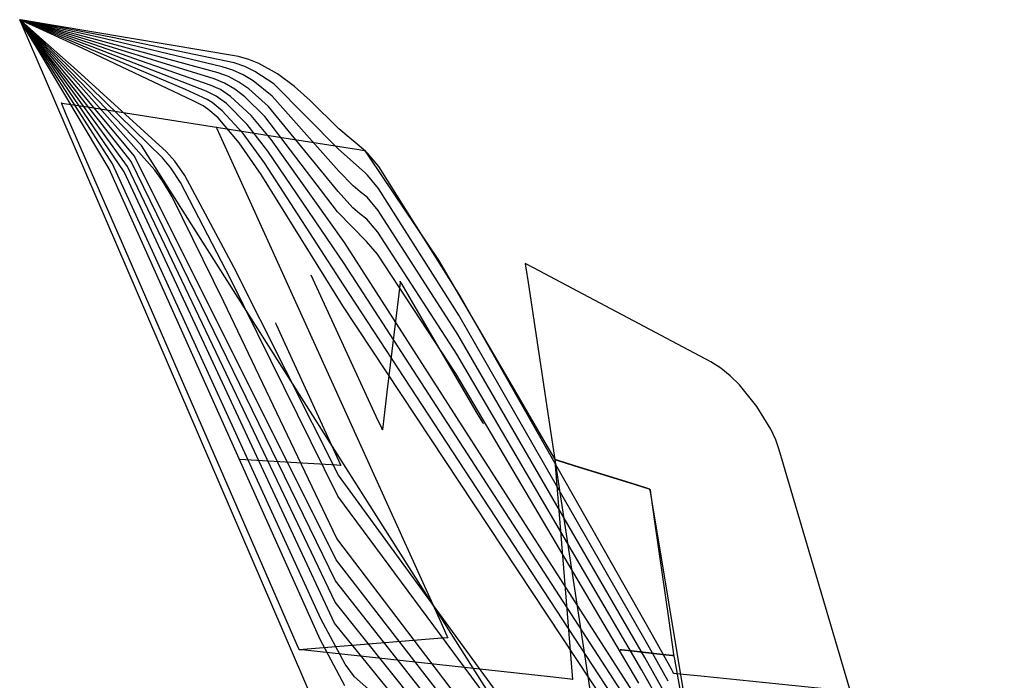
# Model space of a CAD drawing. Extents: x -3.57 to 3.57, y -2.08 to 2.06.
# Tile 172 of 219: x 0.65 to 0.8, y 0.67 to 0.76. Entities that reach past the tile are written whole.
import ezdxf

# ---------------------------------------------------------------- set-up
doc = ezdxf.new("R2010")
doc.units = 0

msp = doc.modelspace()

# ---------------------------------------------------------------- linework, layer by layer
at = {"layer": 'Layer 1', "color": 7, "linetype": 'CONTINUOUS'}
for p, q in [((0.651498, 0.764984), (0.651496, 0.764984)), ((0.651496, 0.764984), (0.651496, 0.764984)), ((0.651496, 0.764984), (0.651496, 0.764984)), ((0.651496, 0.764984), (0.651496, 0.764984)), ((0.651496, 0.764984), (0.651496, 0.764984)), ((0.651496, 0.764984), (0.651496, 0.764984)), ((0.651496, 0.764984), (0.651497, 0.764983)), ((0.651498, 0.764984), (0.651496, 0.764984)), ((0.651496, 0.764984), (0.651496, 0.764984)), ((0.651496, 0.764984), (0.651496, 0.764984)), ((0.651496, 0.764984), (0.651496, 0.764984)), ((0.651496, 0.764984), (0.651496, 0.764984)), ((0.651496, 0.764984), (0.651496, 0.764984)), ((0.651496, 0.764984), (0.651496, 0.764983)), ((0.651498, 0.764984), (0.651496, 0.764984)), ((0.651496, 0.764984), (0.651496, 0.764984)), ((0.651496, 0.764984), (0.651496, 0.764984)), ((0.651496, 0.764984), (0.651496, 0.764984)), ((0.651496, 0.764984), (0.651496, 0.764984)), ((0.651496, 0.764984), (0.651496, 0.764984)), ((0.651496, 0.764984), (0.651496, 0.764983)), ((0.651498, 0.764984), (0.651496, 0.764984)), ((0.651496, 0.764984), (0.651496, 0.764984)), ((0.651496, 0.764984), (0.651496, 0.764984)), ((0.651496, 0.764984), (0.651496, 0.764984)), ((0.651496, 0.764984), (0.651496, 0.764984)), ((0.651496, 0.764984), (0.651496, 0.764984)), ((0.651496, 0.764984), (0.651496, 0.764983)), ((0.651498, 0.764984), (0.651496, 0.764984)), ((0.651496, 0.764984), (0.651496, 0.764984)), ((0.651496, 0.764984), (0.651496, 0.764984)), ((0.651496, 0.764984), (0.651496, 0.764984)), ((0.651496, 0.764984), (0.651496, 0.764984)), ((0.651496, 0.764984), (0.651496, 0.764984)), ((0.651496, 0.764984), (0.651496, 0.764983)), ((0.651498, 0.764984), (0.651496, 0.764984)), ((0.651496, 0.764984), (0.651496, 0.764984)), ((0.651496, 0.764984), (0.651496, 0.764984)), ((0.651496, 0.764984), (0.651496, 0.764984)), ((0.651496, 0.764984), (0.651496, 0.764984)), ((0.651496, 0.764984), (0.651496, 0.764984)), ((0.651496, 0.764984), (0.651496, 0.764983)), ((0.651498, 0.764984), (0.651496, 0.764984)), ((0.651496, 0.764984), (0.651496, 0.764984)), ((0.651496, 0.764984), (0.651496, 0.764984)), ((0.651496, 0.764984), (0.651496, 0.764984)), ((0.651496, 0.764984), (0.651496, 0.764984)), ((0.651496, 0.764984), (0.651496, 0.764984)), ((0.651496, 0.764984), (0.651496, 0.764983)), ((0.651498, 0.764984), (0.651496, 0.764984)), ((0.651496, 0.764984), (0.651496, 0.764984)), ((0.651496, 0.764984), (0.651496, 0.764984)), ((0.651496, 0.764984), (0.651496, 0.764984)), ((0.651496, 0.764984), (0.651496, 0.764984)), ((0.651496, 0.764984), (0.651496, 0.764984)), ((0.651496, 0.764984), (0.651496, 0.764983)), ((0.651498, 0.764984), (0.651496, 0.764984)), ((0.651496, 0.764984), (0.651496, 0.764984)), ((0.651496, 0.764984), (0.651496, 0.764984)), ((0.651496, 0.764984), (0.651496, 0.764984)), ((0.651496, 0.764984), (0.651496, 0.764984)), ((0.651496, 0.764984), (0.651496, 0.764984)), ((0.651496, 0.764984), (0.651496, 0.764983)), ((0.651497, 0.764983), (0.651496, 0.764984)), ((0.651496, 0.764984), (0.651496, 0.764984)), ((0.651496, 0.764984), (0.651496, 0.764984)), ((0.651496, 0.764984), (0.651496, 0.764984)), ((0.651496, 0.764984), (0.651496, 0.764984)), ((0.651496, 0.764984), (0.651496, 0.764984)), ((0.651496, 0.764984), (0.651496, 0.764983)), ((0.651497, 0.764983), (0.651496, 0.764984)), ((0.651496, 0.764984), (0.651496, 0.764984)), ((0.651496, 0.764984), (0.651496, 0.764984)), ((0.651496, 0.764984), (0.651496, 0.764984)), ((0.651496, 0.764984), (0.651496, 0.764984)), ((0.651496, 0.764984), (0.651496, 0.764984)), ((0.651496, 0.764984), (0.651496, 0.764983)), ((0.651497, 0.764983), (0.651496, 0.764984)), ((0.651496, 0.764984), (0.651496, 0.764984)), ((0.651496, 0.764984), (0.651496, 0.764984)), ((0.651496, 0.764984), (0.651496, 0.764984)), ((0.651496, 0.764984), (0.651496, 0.764984)), ((0.651496, 0.764984), (0.651496, 0.764984)), ((0.651496, 0.764984), (0.651496, 0.764983)), ((0.651497, 0.764983), (0.651496, 0.764984)), ((0.651496, 0.764984), (0.651496, 0.764984)), ((0.651496, 0.764984), (0.651496, 0.764984)), ((0.651496, 0.764984), (0.651496, 0.764984)), ((0.651496, 0.764984), (0.651496, 0.764984)), ((0.651496, 0.764984), (0.651496, 0.764984)), ((0.651496, 0.764984), (0.651496, 0.764983)), ((0.651497, 0.764983), (0.651496, 0.764984)), ((0.651496, 0.764984), (0.651496, 0.764984)), ((0.651496, 0.764984), (0.651496, 0.764984)), ((0.651496, 0.764984), (0.651496, 0.764984)), ((0.651496, 0.764984), (0.651496, 0.764984)), ((0.651496, 0.764984), (0.651496, 0.764984)), ((0.651496, 0.764984), (0.651496, 0.764983)), ((0.651497, 0.764983), (0.651496, 0.764984)), ((0.651496, 0.764984), (0.651496, 0.764984)), ((0.651496, 0.764984), (0.651496, 0.764984)), ((0.651496, 0.764984), (0.651496, 0.764984)), ((0.651496, 0.764984), (0.651496, 0.764984)), ((0.651496, 0.764984), (0.651496, 0.764984)), ((0.651496, 0.764984), (0.651496, 0.764983)), ((0.651497, 0.764983), (0.651496, 0.764984)), ((0.651496, 0.764984), (0.651496, 0.764984)), ((0.651496, 0.764984), (0.651496, 0.764984)), ((0.651496, 0.764984), (0.651496, 0.764984)), ((0.651496, 0.764984), (0.651496, 0.764984)), ((0.651496, 0.764984), (0.651496, 0.764984)), ((0.651496, 0.764984), (0.651496, 0.764983)), ((0.651497, 0.764983), (0.651496, 0.764984)), ((0.651496, 0.764984), (0.651496, 0.764984)), ((0.651496, 0.764984), (0.651496, 0.764984)), ((0.651496, 0.764984), (0.651496, 0.764984)), ((0.651496, 0.764984), (0.651496, 0.764984)), ((0.651496, 0.764984), (0.651496, 0.764984)), ((0.651496, 0.764984), (0.651496, 0.764983)), ((0.651497, 0.764983), (0.651496, 0.764984)), ((0.651496, 0.764984), (0.651496, 0.764984)), ((0.651496, 0.764984), (0.651496, 0.764984)), ((0.651496, 0.764984), (0.651496, 0.764984)), ((0.651496, 0.764984), (0.651496, 0.764984)), ((0.651496, 0.764984), (0.651496, 0.764984)), ((0.651496, 0.764984), (0.651496, 0.764983)), ((0.651497, 0.764983), (0.651496, 0.764984)), ((0.651496, 0.764984), (0.651496, 0.764984)), ((0.651496, 0.764984), (0.651496, 0.764984)), ((0.651496, 0.764984), (0.651496, 0.764984)), ((0.651496, 0.764984), (0.651496, 0.764984)), ((0.651496, 0.764984), (0.651496, 0.764984)), ((0.651496, 0.764984), (0.651497, 0.764983)), ((0.651496, 0.764983), (0.651498, 0.76498)), ((0.651496, 0.764983), (0.651498, 0.76498)), ((0.651496, 0.764983), (0.651498, 0.76498)), ((0.651496, 0.764983), (0.651498, 0.76498)), ((0.651496, 0.764983), (0.651498, 0.76498)), ((0.651496, 0.764983), (0.651498, 0.76498)), ((0.651496, 0.764983), (0.651498, 0.76498)), ((0.651496, 0.764983), (0.651498, 0.76498)), ((0.651496, 0.764983), (0.651498, 0.76498)), ((0.651496, 0.764983), (0.651498, 0.76498)), ((0.651496, 0.764983), (0.651498, 0.76498)), ((0.651496, 0.764983), (0.651498, 0.76498)), ((0.651496, 0.764983), (0.651498, 0.76498)), ((0.651496, 0.764983), (0.651498, 0.76498)), ((0.651496, 0.764983), (0.651498, 0.76498)), ((0.651496, 0.764983), (0.651498, 0.76498)), ((0.651496, 0.764983), (0.651498, 0.76498)), ((0.651497, 0.764983), (0.651498, 0.76498)), ((0.651504, 0.764977), (0.651497, 0.764983)), ((0.651504, 0.764977), (0.651497, 0.764983)), ((0.651503, 0.764977), (0.651497, 0.764983)), ((0.651503, 0.764976), (0.651497, 0.764983)), ((0.651503, 0.764976), (0.651497, 0.764983)), ((0.651503, 0.764976), (0.651497, 0.764983)), ((0.651503, 0.764975), (0.651497, 0.764983)), ((0.651502, 0.764975), (0.651497, 0.764983)), ((0.651502, 0.764975), (0.651497, 0.764983)), ((0.651502, 0.764975), (0.651497, 0.764983)), ((0.651497, 0.764983), (0.651498, 0.76498)), ((0.651507, 0.764983), (0.651498, 0.764984)), ((0.651507, 0.764982), (0.651498, 0.764984)), ((0.651507, 0.764982), (0.651498, 0.764984)), ((0.651506, 0.764982), (0.651498, 0.764984)), ((0.651506, 0.764981), (0.651498, 0.764984)), ((0.651506, 0.764981), (0.651498, 0.764984)), ((0.651506, 0.764981), (0.651498, 0.764984)), ((0.651506, 0.76498), (0.651498, 0.764984)), ((0.651505, 0.76498), (0.651498, 0.764984)), ((0.651498, 0.76498), (0.651504, 0.764966)), ((0.651498, 0.76498), (0.651504, 0.764966)), ((0.651498, 0.76498), (0.651504, 0.764966)), ((0.651498, 0.76498), (0.651504, 0.764966)), ((0.651498, 0.76498), (0.651504, 0.764966)), ((0.651498, 0.76498), (0.651504, 0.764966)), ((0.651498, 0.76498), (0.651504, 0.764966)), ((0.651498, 0.76498), (0.651504, 0.764966)), ((0.651498, 0.76498), (0.651504, 0.764966)), ((0.651498, 0.76498), (0.651504, 0.764966)), ((0.651498, 0.76498), (0.651504, 0.764966)), ((0.651498, 0.76498), (0.651504, 0.764966)), ((0.651498, 0.76498), (0.651504, 0.764966)), ((0.651498, 0.76498), (0.651504, 0.764966)), ((0.651498, 0.76498), (0.651504, 0.764966)), ((0.651498, 0.76498), (0.651504, 0.764966)), ((0.651498, 0.76498), (0.651504, 0.764966)), ((0.651498, 0.76498), (0.651504, 0.764966)), ((0.651498, 0.76498), (0.651504, 0.764966)), ((0.651527, 0.76494), (0.651502, 0.764975)), ((0.651526, 0.764938), (0.651502, 0.764975)), ((0.651525, 0.764937), (0.651502, 0.764975)), ((0.651532, 0.764948), (0.651503, 0.764977)), ((0.651531, 0.764946), (0.651503, 0.764976)), ((0.65153, 0.764944), (0.651503, 0.764976)), ((0.651529, 0.764943), (0.651503, 0.764976)), ((0.651528, 0.764941), (0.651503, 0.764975)), ((0.651534, 0.764951), (0.651504, 0.764977)), ((0.651533, 0.764949), (0.651504, 0.764977)), ((0.651504, 0.764966), (0.651566, 0.764822)), ((0.651504, 0.764966), (0.651566, 0.764823)), ((0.651504, 0.764966), (0.651566, 0.764823)), ((0.651504, 0.764966), (0.651566, 0.764823)), ((0.651504, 0.764966), (0.651566, 0.764823)), ((0.651504, 0.764966), (0.651566, 0.764823)), ((0.651504, 0.764966), (0.651566, 0.764823)), ((0.651504, 0.764966), (0.651566, 0.764823)), ((0.651504, 0.764966), (0.651566, 0.764823)), ((0.651504, 0.764966), (0.651566, 0.764823)), ((0.651504, 0.764966), (0.651566, 0.764823)), ((0.651504, 0.764966), (0.651566, 0.764823)), ((0.651504, 0.764966), (0.651566, 0.764823)), ((0.651504, 0.764966), (0.651566, 0.764823)), ((0.651504, 0.764966), (0.651566, 0.764823)), ((0.651504, 0.764966), (0.651566, 0.764823)), ((0.651504, 0.764966), (0.651566, 0.764823)), ((0.651504, 0.764966), (0.651566, 0.764823)), ((0.651504, 0.764966), (0.651566, 0.764822)), ((0.651542, 0.764963), (0.651505, 0.76498)), ((0.651547, 0.764971), (0.651506, 0.764982)), ((0.651546, 0.76497), (0.651506, 0.764981)), ((0.651545, 0.764968), (0.651506, 0.764981)), ((0.651544, 0.764966), (0.651506, 0.764981)), ((0.651543, 0.764965), (0.651506, 0.76498)), ((0.651624, 0.764965), (0.651507, 0.764983)), ((0.651622, 0.764961), (0.651507, 0.764982)), ((0.651548, 0.764973), (0.651507, 0.764982)), ((0.651622, 0.764778), (0.651525, 0.764937)), ((0.651627, 0.764784), (0.651526, 0.764938)), ((0.651631, 0.764791), (0.651527, 0.76494)), ((0.651636, 0.764798), (0.651528, 0.764941)), ((0.65164, 0.764805), (0.651529, 0.764943)), ((0.651644, 0.764812), (0.65153, 0.764944)), ((0.651648, 0.764818), (0.651531, 0.764946)), ((0.651653, 0.764825), (0.651532, 0.764948)), ((0.651657, 0.764832), (0.651533, 0.764949)), ((0.651661, 0.764839), (0.651534, 0.764951)), ((0.651951, 0.764777), (0.651542, 0.764963)), ((0.652772, 0.764458), (0.651543, 0.764965)), ((0.651704, 0.764907), (0.651544, 0.764966)), ((0.651708, 0.764914), (0.651545, 0.764968)), ((0.651712, 0.764921), (0.651546, 0.76497)), ((0.651717, 0.764928), (0.651547, 0.764971)), ((0.651721, 0.764935), (0.651548, 0.764973)), ((0.651566, 0.764823), (0.65187, 0.764118)), ((0.651566, 0.764823), (0.65187, 0.764118)), ((0.651566, 0.764823), (0.65187, 0.764118)), ((0.651566, 0.764823), (0.65187, 0.764118)), ((0.651566, 0.764823), (0.65187, 0.764118)), ((0.651566, 0.764823), (0.65187, 0.764118)), ((0.651566, 0.764823), (0.65187, 0.764118)), ((0.651566, 0.764823), (0.65187, 0.764118)), ((0.651566, 0.764823), (0.65187, 0.764118)), ((0.651566, 0.764823), (0.65187, 0.764118)), ((0.651566, 0.764823), (0.65187, 0.764118)), ((0.651566, 0.764823), (0.65187, 0.764118)), ((0.651566, 0.764823), (0.65187, 0.764118)), ((0.651566, 0.764823), (0.65187, 0.764118)), ((0.651566, 0.764823), (0.65187, 0.764118)), ((0.651566, 0.764823), (0.65187, 0.764118)), ((0.651566, 0.764823), (0.65187, 0.764118)), ((0.651566, 0.764822), (0.651871, 0.764115)), ((0.651566, 0.764822), (0.651871, 0.764115)), ((0.665491, 0.762311), (0.651622, 0.764961)), ((0.654426, 0.760176), (0.651622, 0.764778)), ((0.684507, 0.759442), (0.651624, 0.764965)), ((0.654528, 0.760332), (0.651627, 0.764784)), ((0.652043, 0.764202), (0.651631, 0.764791)), ((0.65206, 0.76423), (0.651636, 0.764798)), ((0.652077, 0.764257), (0.65164, 0.764805)), ((0.652095, 0.764285), (0.651644, 0.764812)), ((0.652112, 0.764313), (0.651648, 0.764818)), ((0.652129, 0.76434), (0.651653, 0.764825)), ((0.652147, 0.764368), (0.651657, 0.764832)), ((0.652164, 0.764396), (0.651661, 0.764839)), ((0.652337, 0.764672), (0.651704, 0.764907)), ((0.652354, 0.7647), (0.651708, 0.764914)), ((0.652372, 0.764727), (0.651712, 0.764921)), ((0.652389, 0.764755), (0.651717, 0.764928)), ((0.652406, 0.764783), (0.651721, 0.764935)), ((0.65187, 0.764118), (0.655197, 0.756398)), ((0.65187, 0.764118), (0.655197, 0.756398)), ((0.65187, 0.764118), (0.655197, 0.756398)), ((0.65187, 0.764118), (0.655197, 0.756398)), ((0.65187, 0.764118), (0.655197, 0.756398)), ((0.65187, 0.764118), (0.655197, 0.756398)), ((0.65187, 0.764118), (0.655197, 0.756398)), ((0.65187, 0.764118), (0.655197, 0.756398)), ((0.65187, 0.764118), (0.655197, 0.756398)), ((0.65187, 0.764118), (0.655197, 0.756398)), ((0.65187, 0.764118), (0.655197, 0.756398)), ((0.65187, 0.764118), (0.655197, 0.756398)), ((0.65187, 0.764118), (0.655197, 0.756398)), ((0.65187, 0.764118), (0.655197, 0.756398)), ((0.65187, 0.764118), (0.655197, 0.756398)), ((0.65187, 0.764118), (0.655197, 0.756398)), ((0.65187, 0.764118), (0.655197, 0.756398)), ((0.651871, 0.764115), (0.6552, 0.75639)), ((0.651871, 0.764115), (0.6552, 0.75639)), ((0.65388, 0.763897), (0.651951, 0.764777)), ((0.655835, 0.75875), (0.652043, 0.764202)), ((0.655973, 0.758969), (0.65206, 0.76423)), ((0.656113, 0.75919), (0.652077, 0.764257)), ((0.656251, 0.75941), (0.652095, 0.764285)), ((0.653836, 0.762429), (0.652112, 0.764313)), ((0.656528, 0.75985), (0.652129, 0.76434)), ((0.653968, 0.762639), (0.652147, 0.764368)), ((0.654034, 0.762745), (0.652164, 0.764396)), ((0.654693, 0.763795), (0.652337, 0.764672)), ((0.654759, 0.7639), (0.652354, 0.7647)), ((0.654825, 0.764005), (0.652372, 0.764727)), ((0.654891, 0.76411), (0.652389, 0.764755)), ((0.654957, 0.764216), (0.652406, 0.764783)), ((0.65904, 0.761855), (0.652772, 0.764458)), ((0.662909, 0.761602), (0.654825, 0.764005)), ((0.663136, 0.761962), (0.654891, 0.76411)), ((0.663364, 0.762321), (0.654957, 0.764216)), ((0.660927, 0.760659), (0.65388, 0.763897)), ((0.65995, 0.756929), (0.653968, 0.762639)), ((0.660178, 0.75729), (0.654034, 0.762745)), ((0.662453, 0.760883), (0.654693, 0.763795)), ((0.66268, 0.761243), (0.654759, 0.7639)), ((0.659496, 0.756211), (0.653836, 0.762429)), ((0.676525, 0.754418), (0.65904, 0.761855)), ((0.680264, 0.755118), (0.66268, 0.761243)), ((0.680863, 0.756035), (0.662909, 0.761602)), ((0.681462, 0.756953), (0.663136, 0.761962)), ((0.682062, 0.757871), (0.663364, 0.762321)), ((0.68389, 0.75848), (0.665491, 0.762311)), ((0.665006, 0.742482), (0.654426, 0.760176)), ((0.665484, 0.743217), (0.654528, 0.760332)), ((0.669863, 0.746003), (0.656528, 0.75985)), ((0.677699, 0.752746), (0.660927, 0.760659)), ((0.679665, 0.7542), (0.662453, 0.760883)), ((0.667268, 0.741986), (0.655835, 0.75875)), ((0.667787, 0.742788), (0.655973, 0.758969)), ((0.668306, 0.743592), (0.656113, 0.75919)), ((0.668825, 0.744395), (0.656251, 0.75941)), ((0.685461, 0.757912), (0.68389, 0.75848)), ((0.686088, 0.758969), (0.684507, 0.759442)), ((0.687595, 0.758357), (0.686088, 0.758969)), ((0.690406, 0.756792), (0.687595, 0.758357)), ((0.673075, 0.7441), (0.65995, 0.756929)), ((0.673674, 0.745022), (0.660178, 0.75729)), ((0.68304, 0.75639), (0.681462, 0.756953)), ((0.683664, 0.757372), (0.682062, 0.757871)), ((0.685215, 0.756658), (0.683664, 0.757372)), ((0.686726, 0.755748), (0.685215, 0.756658)), ((0.686975, 0.757174), (0.685461, 0.757912)), ((0.68984, 0.755281), (0.686975, 0.757174)), ((0.692981, 0.754886), (0.690406, 0.756792)), ((0.655197, 0.756398), (0.697344, 0.65851)), ((0.655197, 0.756398), (0.697344, 0.65851)), ((0.655197, 0.756398), (0.697344, 0.65851)), ((0.655197, 0.756398), (0.697344, 0.65851)), ((0.655197, 0.756398), (0.697344, 0.65851)), ((0.655197, 0.756398), (0.697344, 0.65851)), ((0.655197, 0.756398), (0.697344, 0.65851)), ((0.655197, 0.756398), (0.697344, 0.65851)), ((0.655197, 0.756398), (0.697344, 0.65851)), ((0.655197, 0.756398), (0.697344, 0.65851)), ((0.655197, 0.756398), (0.697344, 0.65851)), ((0.655197, 0.756398), (0.697344, 0.65851)), ((0.655197, 0.756398), (0.697344, 0.65851)), ((0.655197, 0.756398), (0.697344, 0.65851)), ((0.655197, 0.756398), (0.697344, 0.65851)), ((0.655197, 0.756398), (0.697344, 0.65851)), ((0.655197, 0.756398), (0.697344, 0.65851)), ((0.6552, 0.75639), (0.697345, 0.658507)), ((0.6552, 0.75639), (0.697345, 0.658507)), ((0.671877, 0.742265), (0.659496, 0.756211)), ((0.681793, 0.754425), (0.680264, 0.755118)), ((0.682417, 0.755408), (0.680863, 0.756035)), ((0.683959, 0.754488), (0.682417, 0.755408)), ((0.684587, 0.755573), (0.68304, 0.75639)), ((0.686108, 0.754529), (0.684587, 0.755573)), ((0.689625, 0.753456), (0.686726, 0.755748)), ((0.69955, 0.745482), (0.68984, 0.755281)), ((0.679799, 0.752926), (0.676525, 0.754418)), ((0.681169, 0.753443), (0.679665, 0.7542)), ((0.683329, 0.753403), (0.681793, 0.754425)), ((0.685491, 0.753311), (0.683959, 0.754488)), ((0.689068, 0.751899), (0.686108, 0.754529)), ((0.695359, 0.752779), (0.692981, 0.754886)), ((0.657789, 0.752396), (0.65778, 0.752417)), ((0.65778, 0.752417), (0.65778, 0.752417)), ((0.65778, 0.752417), (0.65778, 0.752417)), ((0.65778, 0.752417), (0.65778, 0.752417)), ((0.65778, 0.752417), (0.65778, 0.752417)), ((0.65778, 0.752417), (0.65778, 0.752417)), ((0.65778, 0.752417), (0.65778, 0.752417)), ((0.65778, 0.752417), (0.65778, 0.752417)), ((0.65778, 0.752417), (0.65778, 0.752417)), ((0.65778, 0.752417), (0.65778, 0.752417)), ((0.65778, 0.752417), (0.65778, 0.752417)), ((0.65778, 0.752417), (0.657782, 0.752417)), ((0.657782, 0.752417), (0.657798, 0.752414)), ((0.657844, 0.752269), (0.657789, 0.752396)), ((0.657798, 0.752414), (0.657877, 0.752402)), ((0.658532, 0.750686), (0.657844, 0.752269)), ((0.657877, 0.752402), (0.658217, 0.752349)), ((0.658217, 0.752349), (0.661713, 0.7518)), ((0.679185, 0.751982), (0.677699, 0.752746)), ((0.680545, 0.75246), (0.679799, 0.752926)), ((0.682071, 0.751233), (0.680545, 0.75246)), ((0.682701, 0.752318), (0.681169, 0.753443)), ((0.685822, 0.749162), (0.682701, 0.752318)), ((0.686415, 0.750539), (0.683329, 0.753403)), ((0.688511, 0.750343), (0.685491, 0.753311)), ((0.699694, 0.742124), (0.689625, 0.753456)), ((0.699685, 0.748522), (0.695359, 0.752779)), ((0.667017, 0.73117), (0.658532, 0.750686)), ((0.661713, 0.7518), (0.692007, 0.74705)), ((0.679921, 0.751478), (0.679185, 0.751982)), ((0.681443, 0.750147), (0.679921, 0.751478)), ((0.685227, 0.747784), (0.682071, 0.751233)), ((0.699571, 0.739049), (0.689068, 0.751899)), ((0.684634, 0.746406), (0.681443, 0.750147)), ((0.688966, 0.745128), (0.685822, 0.749162)), ((0.689478, 0.746879), (0.686415, 0.750539)), ((0.699448, 0.735974), (0.688511, 0.750343)), ((0.681114, 0.748827), (0.681114, 0.748827)), ((0.681114, 0.748827), (0.681114, 0.748827)), ((0.681114, 0.748827), (0.681114, 0.748827)), ((0.681114, 0.748827), (0.681114, 0.748827)), ((0.681114, 0.748827), (0.681114, 0.748827)), ((0.681114, 0.748827), (0.681114, 0.748826)), ((0.681114, 0.748826), (0.681115, 0.748825)), ((0.681115, 0.748825), (0.681117, 0.748821)), ((0.681117, 0.748821), (0.681139, 0.748773)), ((0.681139, 0.748773), (0.681246, 0.748537)), ((0.681246, 0.748537), (0.681701, 0.747532)), ((0.688451, 0.743378), (0.685227, 0.747784)), ((0.703711, 0.745121), (0.699685, 0.748522)), ((0.681701, 0.747532), (0.686218, 0.737571)), ((0.68794, 0.741626), (0.684634, 0.746406)), ((0.700539, 0.731346), (0.689478, 0.746879)), ((0.692007, 0.74705), (0.702673, 0.745378)), ((0.738435, 0.637899), (0.669863, 0.746003)), ((0.674931, 0.743619), (0.673674, 0.745022)), ((0.700453, 0.728148), (0.688966, 0.745128)), ((0.703677, 0.741782), (0.69955, 0.745482)), ((0.702673, 0.745378), (0.703492, 0.745249)), ((0.703492, 0.745249), (0.703547, 0.745241)), ((0.703547, 0.745241), (0.703551, 0.74524)), ((0.703551, 0.74524), (0.703551, 0.74524)), ((0.703551, 0.74524), (0.703551, 0.74524)), ((0.703551, 0.74524), (0.703551, 0.74524)), ((0.703551, 0.74524), (0.703551, 0.74524)), ((0.703551, 0.74524), (0.703551, 0.74524)), ((0.703551, 0.74524), (0.703551, 0.74524)), ((0.703551, 0.74524), (0.703551, 0.74524)), ((0.703551, 0.74524), (0.703551, 0.74524)), ((0.703551, 0.74524), (0.703551, 0.74524)), ((0.703551, 0.74524), (0.703552, 0.74524)), ((0.703552, 0.74524), (0.703553, 0.745238)), ((0.703553, 0.745238), (0.703567, 0.745218)), ((0.703567, 0.745218), (0.703634, 0.74512)), ((0.703634, 0.74512), (0.704366, 0.744055)), ((0.704014, 0.744845), (0.703711, 0.745121)), ((0.705692, 0.742809), (0.704014, 0.744845)), ((0.696965, 0.674482), (0.665484, 0.743217)), ((0.699188, 0.680228), (0.668306, 0.743592)), ((0.699274, 0.683423), (0.668825, 0.744395)), ((0.674307, 0.742633), (0.673075, 0.7441)), ((0.676411, 0.741467), (0.674931, 0.743619)), ((0.700368, 0.724955), (0.688451, 0.743378)), ((0.704366, 0.744055), (0.714709, 0.728671)), ((0.696838, 0.671402), (0.665006, 0.742482)), ((0.69902, 0.673838), (0.667268, 0.741986)), ((0.699106, 0.677033), (0.667787, 0.742788)), ((0.673059, 0.740667), (0.671877, 0.742265)), ((0.675782, 0.74038), (0.674307, 0.742633)), ((0.701853, 0.739877), (0.699694, 0.742124)), ((0.70398, 0.741508), (0.703677, 0.741782)), ((0.717954, 0.723321), (0.705692, 0.742809)), ((0.674525, 0.738209), (0.673059, 0.740667)), ((0.683321, 0.725871), (0.675782, 0.74038)), ((0.683835, 0.727622), (0.676411, 0.741467)), ((0.700285, 0.721761), (0.68794, 0.741626)), ((0.70565, 0.739499), (0.70398, 0.741508)), ((0.701798, 0.736594), (0.699571, 0.739049)), ((0.702882, 0.738996), (0.701853, 0.739877)), ((0.703944, 0.738172), (0.702882, 0.738996)), ((0.717804, 0.720371), (0.70565, 0.739499)), ((0.682297, 0.722369), (0.674525, 0.738209)), ((0.686218, 0.737571), (0.715057, 0.673977)), ((0.705604, 0.736193), (0.703944, 0.738172)), ((0.703871, 0.7315), (0.699448, 0.735974)), ((0.702844, 0.735665), (0.701798, 0.736594)), ((0.717648, 0.71743), (0.705604, 0.736193)), ((0.703907, 0.734836), (0.702844, 0.735665)), ((0.705558, 0.732887), (0.703907, 0.734836)), ((0.717491, 0.714489), (0.705558, 0.732887)), ((0.744466, 0.662885), (0.700539, 0.731346)), ((0.705514, 0.729581), (0.703871, 0.7315)), ((0.690714, 0.676662), (0.667017, 0.73117)), ((0.717337, 0.711547), (0.705514, 0.729581)), ((0.714709, 0.728671), (0.726167, 0.709031)), ((0.699609, 0.696203), (0.683835, 0.727622)), ((0.744001, 0.660962), (0.700453, 0.728148)), ((0.727788, 0.728185), (0.727787, 0.728185)), ((0.727787, 0.728185), (0.727787, 0.728185)), ((0.727787, 0.728185), (0.727787, 0.728185)), ((0.727787, 0.728185), (0.727787, 0.728185)), ((0.727787, 0.728185), (0.727787, 0.728185)), ((0.727787, 0.728185), (0.727787, 0.728185)), ((0.727787, 0.728185), (0.727788, 0.728184)), ((0.727789, 0.728184), (0.727788, 0.728185)), ((0.727788, 0.728184), (0.727788, 0.728182)), ((0.727788, 0.728182), (0.727789, 0.728172)), ((0.727797, 0.72818), (0.727789, 0.728184)), ((0.727789, 0.728172), (0.727806, 0.728063)), ((0.727884, 0.728135), (0.727797, 0.72818)), ((0.727806, 0.728063), (0.727887, 0.727531)), ((0.729078, 0.727515), (0.727884, 0.728135)), ((0.727887, 0.727531), (0.728228, 0.725285)), ((0.755845, 0.713314), (0.729078, 0.727515)), ((0.699525, 0.693005), (0.683321, 0.725871)), ((0.705319, 0.705061), (0.695476, 0.726394)), ((0.708931, 0.725448), (0.708911, 0.725281)), ((0.708936, 0.725487), (0.708931, 0.725448)), ((0.708937, 0.725495), (0.708936, 0.725487)), ((0.708938, 0.725494), (0.708937, 0.725496)), ((0.708937, 0.725496), (0.708937, 0.725496)), ((0.708937, 0.725496), (0.708937, 0.725496)), ((0.708937, 0.725496), (0.708937, 0.725496)), ((0.708937, 0.725496), (0.708937, 0.725496)), ((0.708937, 0.725496), (0.708937, 0.725496)), ((0.708937, 0.725496), (0.708937, 0.725496)), ((0.708937, 0.725496), (0.708937, 0.725496)), ((0.708937, 0.725496), (0.708937, 0.725496)), ((0.708937, 0.725496), (0.708937, 0.725496)), ((0.708937, 0.725496), (0.708937, 0.725496)), ((0.708937, 0.725496), (0.708937, 0.725496)), ((0.708937, 0.725496), (0.708937, 0.725495)), ((0.708953, 0.725468), (0.708938, 0.725494)), ((0.709178, 0.725083), (0.708953, 0.725468)), ((0.743539, 0.659044), (0.700368, 0.724955)), ((0.708911, 0.725281), (0.708706, 0.723567)), ((0.712107, 0.720062), (0.709178, 0.725083)), ((0.728228, 0.725285), (0.731487, 0.703846)), ((0.699358, 0.686618), (0.682297, 0.722369)), ((0.708706, 0.723567), (0.706923, 0.708715)), ((0.746783, 0.672503), (0.717954, 0.723321)), ((0.743074, 0.657121), (0.700285, 0.721761)), ((0.720424, 0.705804), (0.712107, 0.720062)), ((0.746324, 0.670575), (0.717804, 0.720371)), ((0.690091, 0.719213), (0.690091, 0.719213)), ((0.690091, 0.719213), (0.690091, 0.719213)), ((0.690091, 0.719213), (0.690091, 0.719213)), ((0.690091, 0.719213), (0.690091, 0.719213)), ((0.690091, 0.719213), (0.690091, 0.719213)), ((0.690091, 0.719213), (0.690091, 0.719212)), ((0.690091, 0.719212), (0.690091, 0.719212)), ((0.690091, 0.719212), (0.690091, 0.719211)), ((0.690091, 0.719211), (0.690097, 0.719198)), ((0.690097, 0.719198), (0.690128, 0.719132)), ((0.690128, 0.719132), (0.690256, 0.718851)), ((0.690256, 0.718851), (0.69153, 0.716071)), ((0.745859, 0.668652), (0.717648, 0.71743)), ((0.69153, 0.716071), (0.699662, 0.698324)), ((0.745397, 0.66673), (0.717491, 0.714489)), ((0.757332, 0.71238), (0.755845, 0.713314)), ((0.758746, 0.711223), (0.757332, 0.71238)), ((0.744932, 0.664807), (0.717337, 0.711547)), ((0.760153, 0.709828), (0.758746, 0.711223)), ((0.726167, 0.709031), (0.731123, 0.700536)), ((0.76278, 0.706581), (0.760153, 0.709828)), ((0.706923, 0.708715), (0.706296, 0.703486)), ((0.764889, 0.703147), (0.76278, 0.706581)), ((0.706141, 0.703278), (0.705319, 0.705061)), ((0.721384, 0.704159), (0.720424, 0.705804)), ((0.706221, 0.703105), (0.706141, 0.703278)), ((0.70624, 0.703064), (0.706221, 0.703105)), ((0.706244, 0.703056), (0.70624, 0.703064)), ((0.706248, 0.703084), (0.706244, 0.703057)), ((0.706244, 0.703057), (0.706244, 0.703055)), ((0.706244, 0.703055), (0.706244, 0.703056)), ((0.706244, 0.703055), (0.706244, 0.703055)), ((0.706244, 0.703055), (0.706244, 0.703055)), ((0.706244, 0.703055), (0.706244, 0.703055)), ((0.706244, 0.703055), (0.706244, 0.703055)), ((0.706244, 0.703055), (0.706244, 0.703055)), ((0.706244, 0.703055), (0.706244, 0.703055)), ((0.706244, 0.703055), (0.706244, 0.703055)), ((0.706244, 0.703055), (0.706244, 0.703055)), ((0.706244, 0.703055), (0.706244, 0.703055)), ((0.706244, 0.703055), (0.706244, 0.703055)), ((0.706244, 0.703055), (0.706244, 0.703055)), ((0.706296, 0.703486), (0.706248, 0.703084)), ((0.721477, 0.703999), (0.721384, 0.704159)), ((0.721499, 0.703961), (0.721477, 0.703999)), ((0.721503, 0.703954), (0.721499, 0.703961)), ((0.721504, 0.703953), (0.721503, 0.703954)), ((0.721504, 0.703953), (0.721504, 0.703953)), ((0.721504, 0.703953), (0.721504, 0.703953)), ((0.721504, 0.703953), (0.721504, 0.703953)), ((0.721504, 0.703953), (0.721504, 0.703953)), ((0.721504, 0.703953), (0.721504, 0.703953)), ((0.721504, 0.703953), (0.721504, 0.703953)), ((0.731487, 0.703846), (0.741376, 0.63878)), ((0.765648, 0.701519), (0.764889, 0.703147)), ((0.731123, 0.700536), (0.732203, 0.698684)), ((0.766156, 0.700036), (0.765648, 0.701519)), ((0.699351, 0.697709), (0.684705, 0.698567)), ((0.732203, 0.698684), (0.732269, 0.698571)), ((0.732269, 0.698571), (0.732271, 0.698568)), ((0.732271, 0.698568), (0.732272, 0.698567)), ((0.732272, 0.698567), (0.732272, 0.698567)), ((0.732272, 0.698567), (0.732272, 0.698567)), ((0.732272, 0.698567), (0.732272, 0.698567)), ((0.732272, 0.698567), (0.732272, 0.698567)), ((0.732272, 0.698567), (0.732272, 0.698567)), ((0.732272, 0.698567), (0.732272, 0.698567)), ((0.732272, 0.698567), (0.732272, 0.698567)), ((0.732272, 0.698567), (0.732272, 0.698567)), ((0.732272, 0.698567), (0.732272, 0.698566)), ((0.732281, 0.698564), (0.732272, 0.698567)), ((0.732272, 0.698567), (0.732272, 0.698567)), ((0.732272, 0.698567), (0.732272, 0.698567)), ((0.732272, 0.698567), (0.732272, 0.698567)), ((0.732272, 0.698567), (0.732272, 0.698567)), ((0.732272, 0.698567), (0.732272, 0.698567)), ((0.732272, 0.698567), (0.732272, 0.698567)), ((0.732272, 0.698567), (0.732272, 0.698567)), ((0.732272, 0.698567), (0.732273, 0.698566)), ((0.732272, 0.698566), (0.732272, 0.698561)), ((0.732273, 0.698566), (0.732279, 0.698565)), ((0.732279, 0.698565), (0.732333, 0.698548)), ((0.732339, 0.698546), (0.732281, 0.698564)), ((0.789571, 0.62058), (0.766156, 0.700036)), ((0.699895, 0.697677), (0.699351, 0.697709)), ((0.699662, 0.698324), (0.699925, 0.697751)), ((0.699946, 0.697674), (0.699895, 0.697677)), ((0.699925, 0.697751), (0.699961, 0.697673)), ((0.699958, 0.697673), (0.699946, 0.697674)), ((0.69996, 0.697673), (0.699958, 0.697673)), ((0.699961, 0.697673), (0.69996, 0.697673)), ((0.699961, 0.697673), (0.699961, 0.697673)), ((0.699961, 0.697673), (0.699961, 0.697673)), ((0.699961, 0.697673), (0.699961, 0.697673)), ((0.699961, 0.697673), (0.699961, 0.697673)), ((0.699961, 0.697673), (0.699961, 0.697673)), ((0.699961, 0.697673), (0.699961, 0.697673)), ((0.699961, 0.697673), (0.699961, 0.697673)), ((0.699961, 0.697673), (0.699961, 0.697673)), ((0.699961, 0.697673), (0.699961, 0.697673)), ((0.699961, 0.697673), (0.699961, 0.697673)), ((0.699961, 0.697673), (0.699961, 0.697673)), ((0.732272, 0.698561), (0.732276, 0.698515)), ((0.732276, 0.698515), (0.732294, 0.69829)), ((0.732294, 0.69829), (0.732494, 0.695826)), ((0.732333, 0.698548), (0.732596, 0.698466)), ((0.732609, 0.698462), (0.732339, 0.698546)), ((0.732596, 0.698466), (0.73527, 0.69763)), ((0.735303, 0.69762), (0.732609, 0.698462)), ((0.73527, 0.69763), (0.743599, 0.695029)), ((0.743631, 0.695019), (0.735303, 0.69762)), ((0.739362, 0.641744), (0.699609, 0.696203)), ((0.732494, 0.695826), (0.734965, 0.665362)), ((0.743599, 0.695029), (0.746293, 0.694188)), ((0.746305, 0.694184), (0.743631, 0.695019)), ((0.746293, 0.694188), (0.746563, 0.694104)), ((0.746568, 0.694102), (0.746305, 0.694184)), ((0.746563, 0.694104), (0.746621, 0.694085)), ((0.738897, 0.639822), (0.699525, 0.693005)), ((0.746623, 0.694085), (0.746568, 0.694102)), ((0.746621, 0.694085), (0.74663, 0.694083)), ((0.746628, 0.694083), (0.746623, 0.694085)), ((0.74663, 0.694083), (0.746628, 0.694083)), ((0.74663, 0.694082), (0.74663, 0.694083)), ((0.74663, 0.694083), (0.74663, 0.694083)), ((0.74663, 0.694083), (0.74663, 0.694083)), ((0.74663, 0.694083), (0.74663, 0.694083)), ((0.74663, 0.694083), (0.74663, 0.694083)), ((0.74663, 0.694083), (0.74663, 0.694083)), ((0.74663, 0.694083), (0.74663, 0.694083)), ((0.74663, 0.694083), (0.74663, 0.694083)), ((0.74663, 0.694083), (0.74663, 0.694083)), ((0.74663, 0.694083), (0.74663, 0.694083)), ((0.74663, 0.694083), (0.74663, 0.694083)), ((0.74663, 0.694083), (0.74663, 0.694083)), ((0.74663, 0.694083), (0.74663, 0.694083)), ((0.74663, 0.694083), (0.74663, 0.694082)), ((0.746638, 0.694032), (0.74663, 0.694082)), ((0.74663, 0.694082), (0.74663, 0.69408)), ((0.74663, 0.69408), (0.746632, 0.694071)), ((0.746632, 0.694071), (0.746645, 0.693975)), ((0.746693, 0.693703), (0.746638, 0.694032)), ((0.746645, 0.693975), (0.746711, 0.693515)), ((0.746946, 0.692186), (0.746693, 0.693703)), ((0.746711, 0.693515), (0.74738, 0.688834)), ((0.749472, 0.67703), (0.746946, 0.692186)), ((0.74738, 0.688834), (0.749462, 0.674258)), ((0.73797, 0.635977), (0.699358, 0.686618)), ((0.737508, 0.634058), (0.699274, 0.683423)), ((0.737043, 0.632135), (0.699188, 0.680228)), ((0.693378, 0.670536), (0.690714, 0.676662)), ((0.736578, 0.630213), (0.699106, 0.677033)), ((0.757282, 0.630175), (0.749472, 0.67703)), ((0.700639, 0.667679), (0.696965, 0.674482)), ((0.736116, 0.62829), (0.69902, 0.673838)), ((0.715057, 0.673977), (0.715988, 0.671923)), ((0.749462, 0.674258), (0.750136, 0.669543)), ((0.715988, 0.671923), (0.716114, 0.671646)), ((0.749875, 0.66689), (0.746783, 0.672503)), ((0.693621, 0.669975), (0.693378, 0.670536)), ((0.715218, 0.671574), (0.693677, 0.669846)), ((0.700582, 0.664388), (0.696838, 0.671402)), ((0.716018, 0.671638), (0.715218, 0.671574)), ((0.716093, 0.671644), (0.716018, 0.671638)), ((0.71611, 0.671645), (0.716093, 0.671644)), ((0.716114, 0.671646), (0.71611, 0.671645)), ((0.716114, 0.671646), (0.716114, 0.671646)), ((0.716114, 0.671646), (0.716114, 0.671646)), ((0.716114, 0.671646), (0.716114, 0.671646)), ((0.716114, 0.671646), (0.716114, 0.671646)), ((0.716114, 0.671646), (0.716114, 0.671646)), ((0.716114, 0.671646), (0.716114, 0.671646)), ((0.716114, 0.671646), (0.716114, 0.671646)), ((0.716114, 0.671646), (0.716114, 0.671646)), ((0.716114, 0.671646), (0.716114, 0.671646)), ((0.716114, 0.671646), (0.716114, 0.671646)), ((0.716114, 0.671646), (0.716114, 0.671646)), ((0.716114, 0.671646), (0.716114, 0.671646)), ((0.74938, 0.66508), (0.746324, 0.670575)), ((0.693671, 0.669861), (0.693621, 0.669975)), ((0.693676, 0.66985), (0.693671, 0.669861)), ((0.693677, 0.669847), (0.693676, 0.66985)), ((0.693677, 0.669846), (0.693677, 0.669847)), ((0.693677, 0.669847), (0.693677, 0.669847)), ((0.693677, 0.669847), (0.693677, 0.669847)), ((0.693678, 0.669846), (0.693677, 0.669846)), ((0.693677, 0.669846), (0.693677, 0.669846)), ((0.693677, 0.669846), (0.693677, 0.669846)), ((0.693677, 0.669846), (0.693677, 0.669846)), ((0.693677, 0.669846), (0.693677, 0.669846)), ((0.693677, 0.669846), (0.693677, 0.669846)), ((0.693677, 0.669846), (0.693677, 0.669846)), ((0.693688, 0.669845), (0.693678, 0.669846)), ((0.693751, 0.669838), (0.693688, 0.669845)), ((0.694543, 0.669752), (0.693751, 0.669838)), ((0.704302, 0.668692), (0.694543, 0.669752)), ((0.742151, 0.669846), (0.742146, 0.669846)), ((0.742146, 0.669846), (0.742146, 0.669846)), ((0.742146, 0.669846), (0.742146, 0.669846)), ((0.742146, 0.669846), (0.742146, 0.669846)), ((0.742146, 0.669846), (0.742146, 0.669846)), ((0.742146, 0.669846), (0.742146, 0.669846)), ((0.742146, 0.669846), (0.742146, 0.669846)), ((0.742146, 0.669846), (0.742146, 0.669846)), ((0.742146, 0.669846), (0.742147, 0.669846)), ((0.742147, 0.669846), (0.74215, 0.669846)), ((0.74215, 0.669846), (0.74218, 0.669843)), ((0.742184, 0.669842), (0.742151, 0.669846)), ((0.74218, 0.669843), (0.742328, 0.669826)), ((0.742335, 0.669825), (0.742184, 0.669842)), ((0.742328, 0.669826), (0.743832, 0.66966)), ((0.74385, 0.669658), (0.742335, 0.669825)), ((0.743832, 0.66966), (0.748516, 0.669141)), ((0.748534, 0.669139), (0.74385, 0.669658)), ((0.748516, 0.669141), (0.750031, 0.668974)), ((0.750038, 0.668973), (0.748534, 0.669139)), ((0.750031, 0.668974), (0.750183, 0.668957)), ((0.750186, 0.668957), (0.750038, 0.668973)), ((0.750136, 0.669543), (0.750204, 0.669071)), ((0.750183, 0.668957), (0.750215, 0.668953)), ((0.750217, 0.668953), (0.750186, 0.668957)), ((0.750204, 0.669071), (0.750218, 0.668968)), ((0.750215, 0.668953), (0.75022, 0.668953)), ((0.75022, 0.668953), (0.750217, 0.668953)), ((0.750218, 0.668968), (0.75022, 0.668953)), ((0.75022, 0.668953), (0.75022, 0.668953)), ((0.75022, 0.668953), (0.75022, 0.668953)), ((0.75022, 0.668953), (0.75022, 0.668953)), ((0.75022, 0.668953), (0.75022, 0.668953)), ((0.75022, 0.668953), (0.75022, 0.668953)), ((0.75022, 0.668953), (0.75022, 0.668953)), ((0.75022, 0.668953), (0.75022, 0.668953)), ((0.75022, 0.668953), (0.75022, 0.668953)), ((0.75022, 0.668953), (0.75022, 0.668953)), ((0.75022, 0.668953), (0.75022, 0.668953)), ((0.75022, 0.668953), (0.75022, 0.668953)), ((0.75022, 0.668953), (0.75022, 0.668953)), ((0.75022, 0.668953), (0.75022, 0.668953)), ((0.75022, 0.668953), (0.750221, 0.668953)), ((0.750221, 0.668953), (0.750221, 0.668952)), ((0.750221, 0.668952), (0.750221, 0.66895)), ((0.750221, 0.66895), (0.750223, 0.668941)), ((0.750223, 0.668941), (0.75024, 0.668849)), ((0.75024, 0.668849), (0.750322, 0.668405)), ((0.702028, 0.665735), (0.700639, 0.667679)), ((0.731557, 0.665732), (0.704302, 0.668692)), ((0.74888, 0.663272), (0.745859, 0.668652)), ((0.750322, 0.668405), (0.751158, 0.663892)), ((0.748384, 0.661464), (0.745397, 0.66673)), ((0.750156, 0.666378), (0.749875, 0.66689)), ((0.750213, 0.666273), (0.750156, 0.666378)), ((0.750219, 0.666263), (0.750213, 0.666273)), ((0.75022, 0.666261), (0.750219, 0.666263)), ((0.75022, 0.66626), (0.75022, 0.666261)), ((0.750221, 0.66626), (0.75022, 0.66626)), ((0.75022, 0.66626), (0.75022, 0.66626)), ((0.75022, 0.66626), (0.75022, 0.66626)), ((0.75022, 0.66626), (0.75022, 0.66626)), ((0.75022, 0.66626), (0.75022, 0.66626)), ((0.750222, 0.66626), (0.750221, 0.66626)), ((0.750221, 0.66626), (0.750221, 0.66626)), ((0.750272, 0.666255), (0.750222, 0.66626)), ((0.750571, 0.666224), (0.750272, 0.666255)), ((0.754294, 0.665845), (0.750571, 0.666224)), ((0.704597, 0.663466), (0.702028, 0.665735)), ((0.73462, 0.6654), (0.731557, 0.665732)), ((0.7349, 0.665369), (0.73462, 0.6654)), ((0.734957, 0.665363), (0.7349, 0.665369)), ((0.734963, 0.665362), (0.734957, 0.665363)), ((0.734964, 0.665362), (0.734963, 0.665362)), ((0.734965, 0.665362), (0.734964, 0.665362)), ((0.734964, 0.665362), (0.734964, 0.665362)), ((0.734965, 0.665362), (0.734965, 0.665362)), ((0.734965, 0.665362), (0.734965, 0.665362)), ((0.734965, 0.665362), (0.734965, 0.665362)), ((0.800126, 0.661176), (0.754294, 0.665845))]:
    msp.add_line(p, q, dxfattribs=at)

doc.saveas('drawing.dxf')
